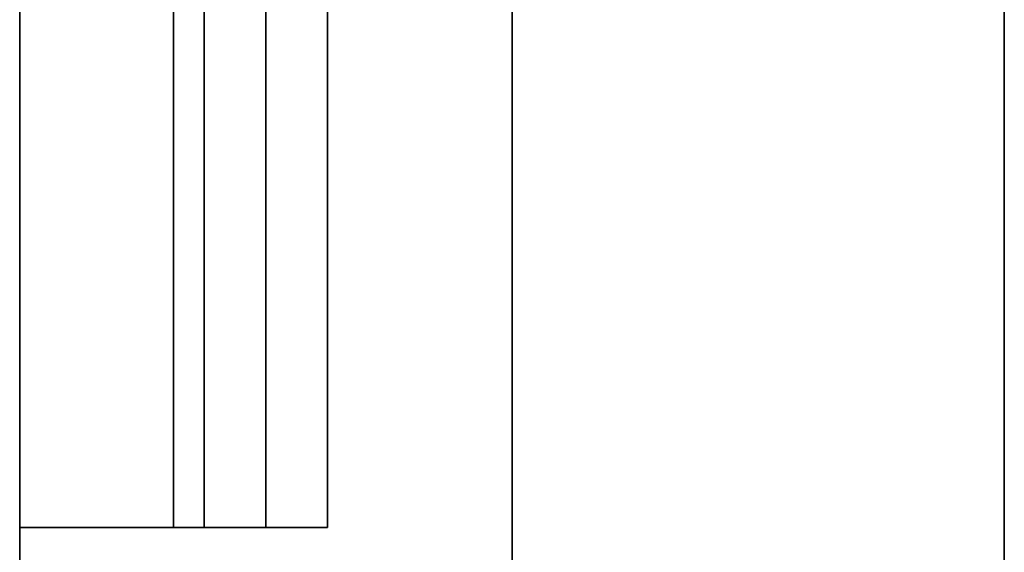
# Model space of a CAD drawing. Header units: millimetres. Extents: x -2170 to -1370, y -2706 to -2419.
# Tile 26 of 41: x -1386 to -1370, y -2479 to -2471. Entities that reach past the tile are written whole.
import ezdxf

# ---------------------------------------------------------------- set-up
doc = ezdxf.new("R2010")
doc.units = ezdxf.units.MM
doc.layers.add('Layer 01', color=18, linetype='Continuous', true_color=0x000000)

# ---------------------------------------------------------------- blocks, each defined once
blk = doc.blocks.new('Cabinet Mount Hook v2')
at = {"layer": 'Layer 01', "color": 253, "true_color": 0xa0a0a0}
for p, q in [((-30, 0), (-30, 2)), ((-30, 2), (17.19, 2)), ((17.19, 1, -12.5), (-30, 1, -12.5)), ((-30, 1, 12.5), (30, 1, 12.5)), ((-30, 1, -12.5), (-30, 1, 12.5)), ((-30, 0), (17.19, 0))]:
    blk.add_line(p, q, dxfattribs=at)
for points in [[(-30, 0, -12.5), (-30, 1, -12.5), (-30, 2, -12.5)], [(-30, 2, -12.5), (-6.405, 2, -12.5), (17.19, 2, -12.5)], [(30, 2, 12.5), (0, 2, 12.5), (-30, 2, 12.5)], [(-30, 2, 12.5), (-30, 1, 12.5), (-30, 0, 12.5)], [(-30, 2, 12.5), (-30, 2), (-30, 2, -12.5)], [(17.19, 0, -12.5), (-6.405, 0, -12.5), (-30, 0, -12.5)], [(-30, 0, 12.5), (0, 0, 12.5), (30, 0, 12.5)], [(-30, 0, -12.5), (-30, 0), (-30, 0, 12.5)]]:
    blk.add_open_spline(points, degree=2, dxfattribs=at)
blk = doc.blocks.new('Cabinet shelf v4')
at = {"layer": 'Layer 01', "color": 253, "true_color": 0xa0a0a0}
blk.add_line((-384, 0, -110), (-384, -236, -110), dxfattribs=at)
for points in [[(-384, -236, -102), (-384, -118, -102), (-384, 0, -102)], [(-384, -190, -118), (-384, -213, -118), (-384, -236, -118)]]:
    blk.add_open_spline(points, degree=2, dxfattribs=at)
blk = doc.blocks.new('Cabinet Bottom Panel v2')
at = {"layer": 'Layer 01', "color": 253, "true_color": 0xa0a0a0}
blk.add_line((400, -135, 8), (400, 135, 8), dxfattribs=at)
for points in [[(400, -135), (400, 0), (400, 135)], [(400, 135, 16), (400, 0, 16), (400, -135, 16)]]:
    blk.add_open_spline(points, degree=2, dxfattribs=at)
blk = doc.blocks.new('Cabinet Top Panel v6')
at = {"layer": 'Layer 01', "color": 253, "true_color": 0xa0a0a0}
blk.add_line((400, -135, 8), (400, 135, 8), dxfattribs=at)
for points in [[(400, -135), (400, 0), (400, 135)], [(400, 135, 16), (400, 0, 16), (400, -135, 16)]]:
    blk.add_open_spline(points, degree=2, dxfattribs=at)

msp = doc.modelspace()

# ---------------------------------------------------------------- linework, layer by layer
at = {"layer": 'Layer 01', "color": 253, "true_color": 0xa0a0a0}
for p, q in [((-1377.626, -2435.48, 900), (-1377.626, -2705.48, 900)), ((-1377.626, -2705.48, 252), (-1377.626, -2435.48, 252)), ((-1369.626, -2435.48, 576), (-1369.626, -2705.48, 576)), ((-1385.626, -2439.48, 576), (-1385.626, -2705.48, 576)), ((-1383.126, -2478.98, 861), (-1383.126, -2439.48, 861)), ((-1383.126, -2439.48, 836), (-1383.126, -2478.98, 836)), ((-1383.126, -2478.98, 669), (-1383.126, -2439.48, 669)), ((-1383.126, -2439.48, 644), (-1383.126, -2478.98, 644)), ((-1385.626, -2478.98, 848.5), (-1380.626, -2478.98, 848.5)), ((-1385.626, -2478.98, 656.5), (-1380.626, -2478.98, 656.5)), ((-1383.126, -2478.98, 836), (-1383.126, -2478.98, 861)), ((-1383.126, -2478.98, 644), (-1383.126, -2478.98, 669))]:
    msp.add_line(p, q, dxfattribs=at)
for points in [[(-1369.626, -2435.48, 900), (-1369.626, -2570.48, 900), (-1369.626, -2705.48, 900)], [(-1369.626, -2705.48, 252), (-1369.626, -2570.48, 252), (-1369.626, -2435.48, 252)], [(-1385.626, -2478.98, 861), (-1385.626, -2459.23, 861), (-1385.626, -2439.48, 861)], [(-1385.626, -2439.48, 836), (-1385.626, -2459.23, 836), (-1385.626, -2478.98, 836)], [(-1385.626, -2478.98, 669), (-1385.626, -2459.23, 669), (-1385.626, -2439.48, 669)], [(-1385.626, -2439.48, 644), (-1385.626, -2459.23, 644), (-1385.626, -2478.98, 644)], [(-1385.626, -2705.48, 900), (-1385.626, -2572.48, 900), (-1385.626, -2439.48, 900)], [(-1385.626, -2439.48, 252), (-1385.626, -2572.48, 252), (-1385.626, -2705.48, 252)], [(-1380.626, -2439.48, 861), (-1380.626, -2459.23, 861), (-1380.626, -2478.98, 861)], [(-1380.626, -2478.98, 836), (-1380.626, -2459.23, 836), (-1380.626, -2439.48, 836)], [(-1380.626, -2439.48, 669), (-1380.626, -2459.23, 669), (-1380.626, -2478.98, 669)], [(-1380.626, -2478.98, 644), (-1380.626, -2459.23, 644), (-1380.626, -2439.48, 644)], [(-1380.626, -2478.98, 861), (-1383.126, -2478.98, 861), (-1385.626, -2478.98, 861)], [(-1385.626, -2478.98, 836), (-1385.626, -2478.98, 848.5), (-1385.626, -2478.98, 861)], [(-1380.626, -2478.98, 836), (-1383.126, -2478.98, 836), (-1385.626, -2478.98, 836)], [(-1380.626, -2478.98, 669), (-1383.126, -2478.98, 669), (-1385.626, -2478.98, 669)], [(-1385.626, -2478.98, 644), (-1385.626, -2478.98, 656.5), (-1385.626, -2478.98, 669)], [(-1380.626, -2478.98, 644), (-1383.126, -2478.98, 644), (-1385.626, -2478.98, 644)], [(-1380.626, -2478.98, 861), (-1380.626, -2478.98, 848.5), (-1380.626, -2478.98, 836)], [(-1380.626, -2478.98, 669), (-1380.626, -2478.98, 656.5), (-1380.626, -2478.98, 644)]]:
    msp.add_open_spline(points, degree=2, dxfattribs=at)

# ---------------------------------------------------------------- block references
at = {"layer": 'Layer 01'}
for name, p, rotation in [('Cabinet Mount Hook v2', (-1380.626, -2448.98, 848.5), 90), ('Cabinet Mount Hook v2', (-1380.626, -2448.98, 656.5), 89.9999999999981), ('Cabinet shelf v4', (-1769.626, -2674.48, 575), 180)]:
    msp.add_blockref(name, p, dxfattribs=dict(at, rotation=rotation))
for name, p in [('Cabinet Bottom Panel v2', (-1769.626, -2570.48, 236)), ('Cabinet Top Panel v6', (-1769.626, -2570.48, 900))]:
    msp.add_blockref(name, p, dxfattribs=at)

doc.saveas('drawing.dxf')
